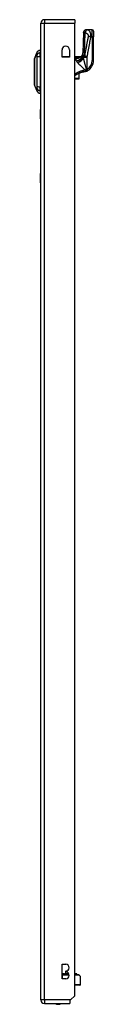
# Model space of a CAD drawing. Header units: inches. Extents: x 11 to 342, y 26 to 169.
# Tile 77 of 80: x 200.74 to 202.35, y 85.02 to 111.96. Entities that reach past the tile are written whole.
import ezdxf

# ---------------------------------------------------------------- set-up
doc = ezdxf.new("R2010")
doc.units = ezdxf.units.IN
doc.header["$MEASUREMENT"] = 0
doc.layers.add('Visible Edges(ANSI)', color=7, linetype='Continuous', lineweight=25)
doc.layers.add('Visible Tangent Edges(ANSI)', color=7, linetype='Continuous', lineweight=25)

msp = doc.modelspace()

# ---------------------------------------------------------------- linework, layer by layer
at = {"layer": 'Visible Edges(ANSI)'}
for p, q in [((200.909, 85.143), (200.909, 111.863)), ((201.843, 111.962), (201.008, 111.962)), ((201.843, 111.962), (201.843, 111.863)), ((201.843, 85.26), (201.843, 111.863)), ((202.162, 111.687), (202.161, 111.687)), ((202.314, 111.687), (202.162, 111.687)), ((202.353, 111.648), (202.353, 111.491)), ((202.353, 110.842), (202.353, 111.491)), ((200.738, 110.895), (200.8, 111.054)), ((200.893, 111.128), (200.893, 111.06)), ((200.893, 110.95), (200.893, 111.06)), ((201.491, 110.934), (201.491, 111.138)), ((201.694, 111.138), (201.694, 110.934)), ((200.893, 110.95), (200.893, 110.126)), ((201.694, 110.934), (201.491, 110.934)), ((201.694, 110.945), (201.515, 110.945)), ((201.997, 110.945), (201.843, 110.945)), ((201.974, 110.928), (201.973, 110.927)), ((201.963, 110.355), (201.963, 110.495)), ((200.8, 110.021), (200.738, 110.181)), ((201.843, 110.345), (201.955, 110.345)), ((201.963, 110.355), (201.963, 110.353)), ((200.893, 110.015), (200.893, 110.126)), ((200.893, 110.015), (200.893, 109.947)), ((200.903, 109.253), (200.903, 109.503)), ((200.909, 109.503), (200.903, 109.503)), ((200.903, 109.253), (200.903, 107.753)), ((200.903, 107.503), (200.903, 107.753)), ((200.903, 107.503), (200.909, 107.503)), ((201.498, 85.719), (201.498, 86.119)), ((201.498, 86.119), (201.593, 86.119)), ((201.607, 85.94), (201.638, 85.94)), ((201.537, 85.862), (201.498, 85.862)), ((201.521, 85.844), (201.498, 85.844)), ((201.498, 85.84), (201.498, 85.84)), ((201.498, 85.84), (201.684, 85.84)), ((201.593, 85.719), (201.498, 85.719)), ((201.521, 85.844), (201.683, 85.844)), ((201.539, 85.862), (201.537, 85.862)), ((201.541, 85.862), (201.539, 85.862)), ((201.541, 85.862), (201.558, 85.862)), ((201.559, 85.862), (201.558, 85.862)), ((201.56, 85.862), (201.559, 85.862)), ((201.675, 85.862), (201.56, 85.862)), ((201.587, 85.921), (201.584, 85.862)), ((201.593, 85.929), (201.593, 85.909)), ((201.886, 85.862), (201.843, 85.862)), ((201.906, 85.844), (201.843, 85.844)), ((201.843, 85.84), (201.939, 85.84)), ((201.892, 85.862), (201.886, 85.862)), ((201.89, 85.854), (201.893, 85.861)), ((201.906, 85.844), (201.914, 85.844)), ((201.953, 85.835), (201.992, 85.795)), ((201.998, 85.565), (201.998, 85.781)), ((201.978, 85.545), (201.843, 85.545)), ((201.726, 85.143), (201.709, 85.126)), ((201.709, 85.126), (201.709, 85.044)), ((201.843, 85.26), (201.726, 85.143)), ((201.008, 85.044), (201.709, 85.044))]:
    msp.add_line(p, q, dxfattribs=at)
at = {"layer": 'Visible Edges(ANSI)', "flags": 128}
for points in [[(202.081, 111.61), (202.073, 111.332), (202.063, 111.054)], [(202.081, 111.61), (202.083, 111.625), (202.088, 111.64), (202.096, 111.653), (202.105, 111.665), (202.117, 111.675), (202.131, 111.682), (202.146, 111.686), (202.161, 111.687)], [(202.011, 110.95), (202.023, 110.962), (202.034, 110.976), (202.044, 110.991), (202.052, 111.006), (202.057, 111.021), (202.06, 111.034), (202.062, 111.045), (202.063, 111.054)], [(200.738, 110.893), (200.738, 110.893), (200.738, 110.891), (200.738, 110.889), (200.738, 110.886), (200.738, 110.882), (200.738, 110.878), (200.738, 110.872), (200.738, 110.866), (200.738, 110.859), (200.738, 110.851), (200.738, 110.843), (200.738, 110.833), (200.738, 110.823), (200.738, 110.812), (200.738, 110.801), (200.738, 110.789), (200.738, 110.776), (200.738, 110.763), (200.738, 110.749), (200.738, 110.735), (200.738, 110.721), (200.738, 110.705), (200.738, 110.69), (200.738, 110.674), (200.738, 110.657), (200.738, 110.641), (200.738, 110.624), (200.738, 110.607), (200.738, 110.59), (200.738, 110.573), (200.738, 110.555), (200.738, 110.538), (200.738, 110.52), (200.738, 110.503), (200.738, 110.485), (200.738, 110.468), (200.738, 110.451), (200.738, 110.434), (200.738, 110.418), (200.738, 110.402), (200.738, 110.386), (200.738, 110.37), (200.738, 110.355), (200.738, 110.34), (200.738, 110.326), (200.738, 110.312), (200.738, 110.299), (200.738, 110.286), (200.738, 110.274), (200.738, 110.263), (200.738, 110.252), (200.738, 110.243), (200.738, 110.233), (200.738, 110.225), (200.738, 110.217), (200.738, 110.21), (200.738, 110.204), (200.738, 110.198), (200.738, 110.193), (200.738, 110.19), (200.738, 110.187), (200.738, 110.184), (200.738, 110.183), (200.738, 110.183)], [(201.973, 110.927), (201.973, 110.927), (201.973, 110.927), (201.973, 110.927), (201.972, 110.926), (201.972, 110.926), (201.972, 110.926), (201.972, 110.926), (201.971, 110.926), (201.971, 110.926), (201.971, 110.925), (201.97, 110.925), (201.97, 110.925), (201.969, 110.925), (201.969, 110.924), (201.969, 110.924), (201.968, 110.924), (201.968, 110.924), (201.968, 110.924), (201.967, 110.923), (201.967, 110.923), (201.967, 110.923), (201.966, 110.923), (201.966, 110.923), (201.965, 110.923)], [(201.997, 110.945), (201.997, 110.945), (201.997, 110.945), (201.996, 110.945), (201.996, 110.945), (201.996, 110.944), (201.995, 110.944), (201.995, 110.943), (201.994, 110.943), (201.994, 110.942), (201.993, 110.942), (201.992, 110.941), (201.991, 110.94), (201.99, 110.94), (201.989, 110.939), (201.988, 110.938), (201.987, 110.937), (201.985, 110.936), (201.984, 110.935), (201.982, 110.934), (201.981, 110.933), (201.979, 110.932), (201.978, 110.93), (201.976, 110.929), (201.974, 110.928)], [(202.089, 110.531), (202.078, 110.529), (202.067, 110.527), (202.056, 110.524), (202.045, 110.522), (202.034, 110.519), (202.023, 110.516), (202.012, 110.513), (202.001, 110.509), (201.991, 110.506), (201.98, 110.502), (201.97, 110.498), (201.959, 110.493), (201.949, 110.489), (201.939, 110.484), (201.929, 110.479), (201.919, 110.474), (201.909, 110.469), (201.899, 110.463), (201.889, 110.458), (201.88, 110.452), (201.87, 110.446), (201.861, 110.44), (201.852, 110.433), (201.843, 110.427)], [(202.17, 110.555), (202.167, 110.554), (202.163, 110.552), (202.16, 110.551), (202.157, 110.55), (202.154, 110.548), (202.15, 110.547), (202.147, 110.546), (202.144, 110.545), (202.14, 110.544), (202.137, 110.542), (202.133, 110.541), (202.13, 110.54), (202.127, 110.539), (202.123, 110.538), (202.12, 110.537), (202.116, 110.536), (202.113, 110.536), (202.11, 110.535), (202.106, 110.534), (202.103, 110.533), (202.099, 110.533), (202.096, 110.532), (202.092, 110.531), (202.089, 110.531)], [(202.17, 110.555), (202.171, 110.556), (202.172, 110.556), (202.173, 110.557), (202.175, 110.558), (202.176, 110.558), (202.177, 110.559), (202.178, 110.559), (202.18, 110.56), (202.181, 110.561), (202.182, 110.561), (202.183, 110.562), (202.184, 110.562), (202.186, 110.563), (202.187, 110.564), (202.188, 110.564), (202.189, 110.565), (202.19, 110.566), (202.192, 110.566), (202.193, 110.567), (202.194, 110.568), (202.195, 110.568), (202.196, 110.569), (202.198, 110.57), (202.199, 110.57)]]:
    msp.add_lwpolyline(points, dxfattribs=at)
at = {"layer": 'Visible Edges(ANSI)'}
for centre, radius, start, end in [((201.008, 111.863), 0.099, 90, 180), ((202.314, 111.648), 0.0394, 0, 90), ((200.91, 111.012), 0.118, 98.6009, 158.7495), ((200.885, 111.069), 0.0394, 53.1301, 78.463), ((201.593, 111.138), 0.102, 0, 180), ((200.743, 110.893), 0.00492, 158.7495, 179.7912), ((201.515, 110.925), 0.0197, 90, 152.6345), ((201.904, 111.119), 0.197, 298.1462, 307.2505), ((202.038, 110.842), 0.315, 300.5805, 0), ((200.743, 110.183), 0.00492, 180.2088, 201.2505), ((201.955, 110.353), 0.00787, 270, 0), ((200.91, 110.064), 0.118, 201.2505, 261.3991), ((200.885, 110.006), 0.0394, 281.537, 306.8699), ((201.607, 85.92), 0.02, 90, 177.5), ((201.593, 86.024), 0.095, 270, 90), ((201.593, 85.814), 0.095, 270, 90), ((201.898, 85.852), 0.00787, 160, 270), ((201.892, 85.861), 0.000394, 340, 90), ((201.914, 85.84), 0.00394, 10.0205, 90), ((201.939, 85.821), 0.0197, 45, 90), ((201.978, 85.781), 0.0197, 0, 45), ((201.978, 85.565), 0.0197, 270, 0), ((201.008, 85.143), 0.099, 180, 270), ((201.386, 85.212), 0.187, 243.6372, 296.3628)]:
    msp.add_arc(centre, radius, start, end, dxfattribs=at)
at = {"layer": 'Visible Tangent Edges(ANSI)'}
for p, q in [((200.909, 111.863), (201.008, 111.863)), ((201.008, 111.962), (201.008, 111.863)), ((201.008, 111.863), (201.843, 111.863)), ((201.008, 85.143), (201.008, 111.863)), ((202.314, 111.491), (202.314, 111.687)), ((202.282, 111.491), (202.314, 111.491)), ((202.353, 111.491), (202.314, 111.491)), ((202.314, 111.491), (202.314, 110.842)), ((200.8, 111.054), (200.738, 110.895)), ((201.515, 110.945), (201.515, 110.934)), ((201.896, 110.932), (201.843, 110.932)), ((201.843, 110.913), (201.896, 110.913)), ((201.873, 110.912), (201.843, 110.912)), ((201.843, 110.902), (201.873, 110.902)), ((201.873, 110.902), (201.873, 110.912)), ((201.896, 110.932), (201.896, 110.913)), ((201.949, 110.916), (201.947, 110.921)), ((202.078, 110.932), (202.076, 110.932)), ((202.078, 110.921), (202.078, 110.932)), ((202.179, 110.924), (202.081, 110.924)), ((202.081, 110.924), (202.081, 110.915)), ((202.181, 110.953), (202.107, 110.967)), ((202.179, 110.604), (202.179, 110.924)), ((202.353, 110.842), (202.314, 110.842)), ((201.955, 110.492), (201.955, 110.351)), ((202.179, 110.604), (202.199, 110.57)), ((201.955, 110.351), (201.843, 110.351)), ((201.955, 110.345), (201.955, 110.351)), ((200.903, 109.253), (200.909, 109.253)), ((200.909, 107.753), (200.903, 107.753)), ((201.498, 85.861), (201.537, 85.861)), ((201.544, 85.854), (201.498, 85.854)), ((201.498, 85.821), (201.498, 85.84)), ((201.498, 85.821), (201.498, 85.719)), ((201.687, 85.821), (201.498, 85.821)), ((201.498, 85.821), (201.498, 85.821)), ((201.541, 85.862), (201.544, 85.854)), ((201.544, 85.854), (201.679, 85.854)), ((201.558, 85.862), (201.559, 85.861)), ((201.675, 85.861), (201.559, 85.861)), ((201.593, 85.921), (201.587, 85.921)), ((201.843, 85.861), (201.886, 85.861)), ((201.884, 85.854), (201.843, 85.854)), ((201.957, 85.821), (201.843, 85.821)), ((201.886, 85.861), (201.884, 85.854)), ((201.884, 85.854), (201.89, 85.854)), ((201.893, 85.861), (201.886, 85.861)), ((201.998, 85.781), (201.957, 85.821)), ((201.843, 85.565), (201.998, 85.565)), ((201.008, 85.143), (200.909, 85.143)), ((201.008, 85.143), (201.008, 85.044)), ((201.726, 85.143), (201.008, 85.143))]:
    msp.add_line(p, q, dxfattribs=at)
at = {"layer": 'Visible Tangent Edges(ANSI)', "flags": 128}
for points in [[(202.081, 111.61), (202.081, 111.61), (202.081, 111.61), (202.081, 111.61), (202.081, 111.611), (202.082, 111.611), (202.082, 111.611), (202.082, 111.611), (202.082, 111.611), (202.082, 111.611), (202.082, 111.611), (202.082, 111.611), (202.082, 111.611), (202.082, 111.611), (202.082, 111.611), (202.082, 111.611), (202.082, 111.611), (202.082, 111.611), (202.082, 111.611), (202.083, 111.611), (202.083, 111.611), (202.083, 111.611), (202.083, 111.611), (202.083, 111.612), (202.083, 111.612)], [(202.162, 111.687), (202.157, 111.687), (202.153, 111.687), (202.148, 111.686), (202.144, 111.685), (202.139, 111.684), (202.134, 111.682), (202.13, 111.68), (202.125, 111.678), (202.121, 111.675), (202.116, 111.672), (202.112, 111.669), (202.108, 111.665), (202.104, 111.662), (202.101, 111.658), (202.098, 111.653), (202.095, 111.649), (202.092, 111.644), (202.09, 111.64), (202.088, 111.635), (202.087, 111.63), (202.085, 111.626), (202.084, 111.621), (202.084, 111.616), (202.083, 111.612)], [(202.083, 111.612), (202.084, 111.612), (202.085, 111.612), (202.086, 111.612), (202.087, 111.612), (202.088, 111.612), (202.089, 111.612), (202.09, 111.613), (202.092, 111.613), (202.093, 111.613), (202.095, 111.613), (202.097, 111.613), (202.099, 111.613), (202.101, 111.613), (202.102, 111.613), (202.104, 111.613), (202.106, 111.613), (202.108, 111.613), (202.11, 111.613), (202.113, 111.612), (202.115, 111.612), (202.117, 111.612), (202.12, 111.612), (202.122, 111.612), (202.125, 111.612)], [(202.103, 110.985), (202.104, 111.011), (202.105, 111.037), (202.106, 111.063), (202.107, 111.089), (202.108, 111.115), (202.109, 111.142), (202.11, 111.168), (202.111, 111.194), (202.112, 111.22), (202.113, 111.246), (202.114, 111.272), (202.115, 111.298), (202.116, 111.325), (202.117, 111.351), (202.117, 111.377), (202.118, 111.403), (202.119, 111.429), (202.12, 111.455), (202.121, 111.481), (202.122, 111.507), (202.122, 111.534), (202.123, 111.56), (202.124, 111.586), (202.125, 111.612)], [(202.177, 111.684), (202.175, 111.683), (202.173, 111.682), (202.17, 111.681), (202.168, 111.68), (202.165, 111.678), (202.162, 111.676), (202.16, 111.674), (202.157, 111.671), (202.155, 111.669), (202.152, 111.666), (202.15, 111.663), (202.147, 111.659), (202.145, 111.656), (202.142, 111.652), (202.14, 111.649), (202.138, 111.645), (202.136, 111.641), (202.134, 111.637), (202.132, 111.633), (202.13, 111.628), (202.129, 111.624), (202.127, 111.62), (202.126, 111.616), (202.125, 111.612)], [(202.125, 111.612), (202.13, 111.61), (202.135, 111.608), (202.14, 111.605), (202.145, 111.603), (202.15, 111.6), (202.155, 111.597), (202.16, 111.594), (202.165, 111.591), (202.169, 111.587), (202.173, 111.584), (202.178, 111.58), (202.182, 111.576), (202.186, 111.571), (202.19, 111.567), (202.193, 111.562), (202.197, 111.557), (202.2, 111.551), (202.203, 111.546), (202.205, 111.539), (202.207, 111.533), (202.208, 111.526), (202.208, 111.519), (202.208, 111.512), (202.207, 111.505)], [(202.177, 111.684), (202.177, 111.684), (202.176, 111.684), (202.175, 111.685), (202.174, 111.685), (202.173, 111.685), (202.172, 111.685), (202.172, 111.685), (202.171, 111.686), (202.17, 111.686), (202.17, 111.686), (202.169, 111.686), (202.168, 111.686), (202.167, 111.686), (202.167, 111.687), (202.166, 111.687), (202.166, 111.687), (202.165, 111.687), (202.164, 111.687), (202.164, 111.687), (202.163, 111.687), (202.163, 111.687), (202.163, 111.687), (202.162, 111.687), (202.162, 111.687)], [(202.282, 111.491), (202.282, 111.509), (202.282, 111.526), (202.281, 111.544), (202.28, 111.56), (202.277, 111.575), (202.274, 111.589), (202.27, 111.601), (202.266, 111.612), (202.262, 111.621), (202.257, 111.63), (202.253, 111.638), (202.247, 111.644), (202.242, 111.65), (202.237, 111.656), (202.231, 111.66), (202.225, 111.664), (202.22, 111.668), (202.214, 111.671), (202.208, 111.674), (202.202, 111.677), (202.196, 111.679), (202.19, 111.681), (202.184, 111.683), (202.177, 111.684)], [(202.207, 111.505), (202.203, 111.482), (202.199, 111.46), (202.194, 111.437), (202.19, 111.415), (202.186, 111.393), (202.182, 111.37), (202.178, 111.348), (202.174, 111.325), (202.169, 111.303), (202.165, 111.281), (202.161, 111.258), (202.157, 111.236), (202.153, 111.213), (202.148, 111.191), (202.144, 111.169), (202.14, 111.146), (202.136, 111.124), (202.132, 111.101), (202.127, 111.079), (202.123, 111.057), (202.119, 111.034), (202.115, 111.012), (202.111, 110.989), (202.107, 110.967)], [(202.181, 110.953), (202.185, 110.976), (202.189, 110.998), (202.194, 111.02), (202.198, 111.043), (202.202, 111.065), (202.206, 111.088), (202.21, 111.11), (202.215, 111.132), (202.219, 111.155), (202.223, 111.177), (202.227, 111.2), (202.231, 111.222), (202.236, 111.244), (202.24, 111.267), (202.244, 111.289), (202.248, 111.311), (202.252, 111.334), (202.256, 111.356), (202.261, 111.379), (202.265, 111.401), (202.269, 111.423), (202.273, 111.446), (202.277, 111.468), (202.282, 111.491)], [(202.282, 111.491), (202.278, 111.491), (202.275, 111.492), (202.272, 111.492), (202.268, 111.493), (202.265, 111.494), (202.262, 111.494), (202.258, 111.495), (202.255, 111.495), (202.252, 111.496), (202.248, 111.497), (202.245, 111.497), (202.242, 111.498), (202.239, 111.498), (202.236, 111.499), (202.232, 111.5), (202.229, 111.5), (202.226, 111.501), (202.223, 111.501), (202.221, 111.502), (202.218, 111.502), (202.215, 111.503), (202.212, 111.504), (202.21, 111.504), (202.207, 111.505)], [(200.8, 111.054), (200.8, 111.054), (200.8, 111.054), (200.8, 111.053), (200.8, 111.052), (200.8, 111.051), (200.8, 111.05), (200.8, 111.048), (200.8, 111.046), (200.8, 111.044), (200.8, 111.041), (200.8, 111.038), (200.8, 111.035), (200.8, 111.032), (200.8, 111.028), (200.799, 111.025), (200.799, 111.02), (200.799, 111.016), (200.799, 111.012), (200.799, 111.007), (200.799, 111.002), (200.799, 110.997), (200.799, 110.992), (200.799, 110.986), (200.799, 110.978)], [(202.066, 110.98), (202.065, 110.983), (202.065, 110.987), (202.065, 110.99), (202.065, 110.993), (202.064, 110.997), (202.064, 111), (202.064, 111.003), (202.064, 111.007), (202.063, 111.01), (202.063, 111.013), (202.063, 111.016), (202.063, 111.019), (202.063, 111.023), (202.063, 111.026), (202.063, 111.029), (202.062, 111.032), (202.062, 111.035), (202.062, 111.037), (202.062, 111.04), (202.062, 111.043), (202.062, 111.046), (202.062, 111.049), (202.063, 111.051), (202.063, 111.054)], [(202.078, 110.932), (202.079, 110.935), (202.08, 110.937), (202.081, 110.939), (202.082, 110.941), (202.083, 110.944), (202.084, 110.946), (202.085, 110.948), (202.086, 110.951), (202.087, 110.953), (202.088, 110.955), (202.089, 110.957), (202.09, 110.959), (202.091, 110.962), (202.092, 110.964), (202.093, 110.966), (202.094, 110.968), (202.095, 110.97), (202.096, 110.972), (202.097, 110.974), (202.099, 110.976), (202.1, 110.979), (202.101, 110.981), (202.102, 110.983), (202.103, 110.985)], [(200.738, 110.813), (200.738, 110.819), (200.738, 110.825), (200.738, 110.831), (200.738, 110.837), (200.738, 110.842), (200.738, 110.848), (200.738, 110.853), (200.738, 110.857), (200.738, 110.862), (200.738, 110.866), (200.738, 110.87), (200.738, 110.874), (200.738, 110.877), (200.738, 110.88), (200.738, 110.883), (200.738, 110.885), (200.738, 110.888), (200.738, 110.889), (200.738, 110.891), (200.738, 110.892), (200.738, 110.893), (200.738, 110.894), (200.738, 110.895), (200.738, 110.895)], [(200.738, 110.765), (200.738, 110.768), (200.738, 110.77), (200.738, 110.772), (200.738, 110.774), (200.738, 110.776), (200.738, 110.778), (200.738, 110.78), (200.738, 110.782), (200.738, 110.784), (200.738, 110.786), (200.738, 110.788), (200.738, 110.79), (200.738, 110.792), (200.738, 110.794), (200.738, 110.796), (200.738, 110.798), (200.738, 110.8), (200.738, 110.802), (200.738, 110.803), (200.738, 110.805), (200.738, 110.807), (200.738, 110.809), (200.738, 110.811), (200.738, 110.813)], [(200.738, 110.31), (200.738, 110.326), (200.738, 110.343), (200.738, 110.361), (200.738, 110.379), (200.738, 110.398), (200.738, 110.417), (200.738, 110.436), (200.738, 110.456), (200.738, 110.476), (200.738, 110.497), (200.738, 110.517), (200.738, 110.538), (200.738, 110.559), (200.738, 110.579), (200.738, 110.599), (200.738, 110.62), (200.738, 110.64), (200.738, 110.659), (200.738, 110.678), (200.738, 110.697), (200.738, 110.715), (200.738, 110.733), (200.738, 110.749), (200.738, 110.765)], [(200.799, 110.978), (200.799, 110.976), (200.799, 110.975), (200.799, 110.974), (200.799, 110.972), (200.799, 110.97), (200.799, 110.969), (200.799, 110.967), (200.799, 110.965), (200.799, 110.963), (200.799, 110.961), (200.799, 110.959), (200.799, 110.957), (200.799, 110.954), (200.799, 110.952), (200.799, 110.95), (200.799, 110.947), (200.799, 110.945), (200.799, 110.943), (200.799, 110.94), (200.799, 110.937), (200.799, 110.935), (200.799, 110.932), (200.799, 110.929), (200.799, 110.926)], [(200.799, 110.926), (200.799, 110.893), (200.799, 110.862), (200.799, 110.83), (200.799, 110.799), (200.8, 110.767), (200.8, 110.734), (200.8, 110.702), (200.8, 110.669), (200.8, 110.637), (200.8, 110.604), (200.8, 110.571), (200.8, 110.538), (200.8, 110.505), (200.8, 110.472), (200.8, 110.439), (200.8, 110.406), (200.8, 110.373), (200.8, 110.341), (200.8, 110.309), (200.799, 110.277), (200.799, 110.245), (200.799, 110.214), (200.799, 110.183), (200.799, 110.149)], [(201.873, 110.902), (201.872, 110.9), (201.871, 110.899), (201.869, 110.897), (201.868, 110.895), (201.868, 110.893), (201.867, 110.89), (201.866, 110.888), (201.866, 110.886), (201.866, 110.883), (201.866, 110.881), (201.866, 110.879), (201.866, 110.876), (201.867, 110.873), (201.867, 110.871), (201.868, 110.868), (201.869, 110.865), (201.87, 110.862), (201.871, 110.859), (201.872, 110.856), (201.873, 110.853), (201.875, 110.85), (201.876, 110.846), (201.878, 110.843), (201.879, 110.84)], [(201.873, 110.902), (201.877, 110.902), (201.88, 110.902), (201.883, 110.902), (201.886, 110.903), (201.89, 110.903), (201.893, 110.903), (201.896, 110.903), (201.899, 110.904), (201.902, 110.904), (201.905, 110.905), (201.909, 110.905), (201.912, 110.906), (201.915, 110.906), (201.918, 110.907), (201.921, 110.908), (201.924, 110.908), (201.927, 110.909), (201.93, 110.91), (201.933, 110.911), (201.937, 110.912), (201.94, 110.913), (201.943, 110.914), (201.946, 110.915), (201.949, 110.916)], [(201.896, 110.913), (201.895, 110.913), (201.894, 110.913), (201.893, 110.913), (201.892, 110.912), (201.891, 110.912), (201.89, 110.912), (201.889, 110.912), (201.888, 110.912), (201.888, 110.912), (201.887, 110.912), (201.886, 110.912), (201.885, 110.912), (201.884, 110.912), (201.883, 110.912), (201.882, 110.912), (201.881, 110.912), (201.88, 110.912), (201.879, 110.912), (201.878, 110.912), (201.877, 110.912), (201.876, 110.912), (201.875, 110.912), (201.874, 110.912), (201.873, 110.912)], [(201.879, 110.84), (201.88, 110.838), (201.881, 110.837), (201.882, 110.835), (201.883, 110.833), (201.884, 110.832), (201.885, 110.83), (201.886, 110.828), (201.887, 110.827), (201.888, 110.825), (201.889, 110.823), (201.89, 110.822), (201.891, 110.82), (201.892, 110.818), (201.894, 110.816), (201.895, 110.815), (201.896, 110.813), (201.898, 110.811), (201.899, 110.809), (201.9, 110.807), (201.902, 110.806), (201.903, 110.804), (201.905, 110.802), (201.906, 110.8), (201.908, 110.799)], [(201.95, 110.931), (201.948, 110.931), (201.946, 110.931), (201.943, 110.931), (201.941, 110.931), (201.939, 110.931), (201.937, 110.931), (201.934, 110.932), (201.932, 110.932), (201.93, 110.932), (201.928, 110.932), (201.925, 110.932), (201.923, 110.932), (201.921, 110.932), (201.919, 110.932), (201.916, 110.932), (201.914, 110.932), (201.912, 110.932), (201.909, 110.932), (201.907, 110.932), (201.905, 110.932), (201.903, 110.932), (201.9, 110.932), (201.898, 110.932), (201.896, 110.932)], [(201.896, 110.913), (201.898, 110.913), (201.9, 110.913), (201.903, 110.913), (201.905, 110.914), (201.907, 110.914), (201.909, 110.914), (201.911, 110.914), (201.914, 110.915), (201.916, 110.915), (201.918, 110.915), (201.92, 110.916), (201.922, 110.916), (201.924, 110.916), (201.926, 110.917), (201.929, 110.917), (201.931, 110.917), (201.933, 110.918), (201.935, 110.918), (201.937, 110.919), (201.939, 110.919), (201.941, 110.919), (201.943, 110.92), (201.945, 110.92), (201.947, 110.921)], [(201.908, 110.799), (201.908, 110.798), (201.908, 110.798), (201.908, 110.798), (201.909, 110.797), (201.909, 110.797), (201.909, 110.797), (201.909, 110.796), (201.91, 110.796), (201.91, 110.796), (201.91, 110.795), (201.91, 110.795), (201.911, 110.795), (201.911, 110.794), (201.911, 110.794), (201.912, 110.794), (201.912, 110.794), (201.912, 110.793), (201.912, 110.793), (201.913, 110.793), (201.913, 110.792), (201.913, 110.792), (201.913, 110.792), (201.914, 110.791), (201.914, 110.791)], [(201.914, 110.791), (201.914, 110.791), (201.914, 110.791), (201.914, 110.79), (201.915, 110.79), (201.915, 110.79), (201.915, 110.79), (201.915, 110.79), (201.915, 110.79), (201.915, 110.79), (201.915, 110.789), (201.916, 110.789), (201.916, 110.789), (201.916, 110.789), (201.916, 110.789), (201.916, 110.789), (201.916, 110.788), (201.916, 110.788), (201.917, 110.788), (201.917, 110.788), (201.917, 110.788), (201.917, 110.788), (201.917, 110.787), (201.917, 110.787), (201.917, 110.787)], [(201.917, 110.787), (201.924, 110.779), (201.931, 110.772), (201.939, 110.764), (201.946, 110.756), (201.954, 110.748), (201.962, 110.74), (201.97, 110.731), (201.978, 110.723), (201.987, 110.715), (201.995, 110.706), (202.004, 110.698), (202.013, 110.69), (202.022, 110.681), (202.031, 110.672), (202.04, 110.664), (202.049, 110.655), (202.059, 110.646), (202.068, 110.638), (202.078, 110.629), (202.087, 110.62), (202.097, 110.611), (202.107, 110.603), (202.116, 110.594), (202.126, 110.585)], [(201.947, 110.921), (201.948, 110.921), (201.95, 110.921), (201.951, 110.921), (201.952, 110.922), (201.954, 110.922), (201.955, 110.922), (201.956, 110.922), (201.957, 110.923), (201.959, 110.923), (201.96, 110.923), (201.961, 110.923), (201.962, 110.924), (201.963, 110.924), (201.964, 110.924), (201.965, 110.924), (201.966, 110.924), (201.966, 110.924), (201.967, 110.924), (201.967, 110.924), (201.967, 110.924), (201.967, 110.923), (201.966, 110.923), (201.966, 110.923), (201.965, 110.923)], [(201.949, 110.916), (201.949, 110.916), (201.95, 110.916), (201.951, 110.916), (201.951, 110.917), (201.952, 110.917), (201.953, 110.917), (201.954, 110.918), (201.954, 110.918), (201.955, 110.918), (201.956, 110.918), (201.956, 110.919), (201.957, 110.919), (201.958, 110.919), (201.958, 110.919), (201.959, 110.92), (201.96, 110.92), (201.961, 110.92), (201.961, 110.921), (201.962, 110.921), (201.963, 110.921), (201.963, 110.922), (201.964, 110.922), (201.965, 110.922), (201.965, 110.923)], [(201.973, 110.927), (201.973, 110.927), (201.972, 110.928), (201.971, 110.928), (201.971, 110.928), (201.97, 110.928), (201.969, 110.929), (201.968, 110.929), (201.967, 110.929), (201.966, 110.929), (201.965, 110.929), (201.964, 110.93), (201.963, 110.93), (201.962, 110.93), (201.961, 110.93), (201.96, 110.93), (201.959, 110.93), (201.958, 110.93), (201.957, 110.93), (201.956, 110.931), (201.954, 110.931), (201.953, 110.931), (201.952, 110.931), (201.951, 110.931), (201.95, 110.931)], [(202.076, 110.932), (202.075, 110.934), (202.075, 110.936), (202.074, 110.938), (202.074, 110.94), (202.073, 110.941), (202.072, 110.943), (202.072, 110.945), (202.072, 110.947), (202.071, 110.949), (202.071, 110.951), (202.07, 110.953), (202.07, 110.955), (202.069, 110.957), (202.069, 110.959), (202.069, 110.961), (202.068, 110.963), (202.068, 110.965), (202.067, 110.967), (202.067, 110.969), (202.067, 110.971), (202.067, 110.973), (202.066, 110.976), (202.066, 110.978), (202.066, 110.98)], [(202.078, 110.921), (202.078, 110.921), (202.078, 110.922), (202.078, 110.922), (202.078, 110.923), (202.078, 110.923), (202.078, 110.924), (202.077, 110.924), (202.077, 110.925), (202.077, 110.925), (202.077, 110.926), (202.077, 110.926), (202.077, 110.926), (202.077, 110.927), (202.077, 110.927), (202.077, 110.928), (202.077, 110.928), (202.076, 110.929), (202.076, 110.929), (202.076, 110.93), (202.076, 110.93), (202.076, 110.931), (202.076, 110.931), (202.076, 110.932), (202.076, 110.932)], [(202.081, 110.915), (202.081, 110.915), (202.08, 110.915), (202.08, 110.916), (202.08, 110.916), (202.08, 110.916), (202.08, 110.916), (202.08, 110.917), (202.08, 110.917), (202.08, 110.917), (202.08, 110.917), (202.08, 110.918), (202.079, 110.918), (202.079, 110.918), (202.079, 110.918), (202.079, 110.919), (202.079, 110.919), (202.079, 110.919), (202.079, 110.919), (202.079, 110.92), (202.079, 110.92), (202.078, 110.92), (202.078, 110.92), (202.078, 110.921), (202.078, 110.921)], [(202.107, 110.967), (202.105, 110.965), (202.104, 110.963), (202.102, 110.962), (202.101, 110.96), (202.099, 110.958), (202.098, 110.956), (202.097, 110.954), (202.096, 110.953), (202.095, 110.951), (202.093, 110.949), (202.092, 110.947), (202.091, 110.945), (202.09, 110.944), (202.089, 110.942), (202.088, 110.94), (202.087, 110.938), (202.086, 110.937), (202.085, 110.935), (202.085, 110.933), (202.084, 110.931), (202.083, 110.929), (202.082, 110.928), (202.081, 110.926), (202.081, 110.924)], [(202.159, 110.609), (202.155, 110.623), (202.152, 110.636), (202.148, 110.649), (202.144, 110.663), (202.141, 110.676), (202.137, 110.689), (202.134, 110.702), (202.13, 110.715), (202.127, 110.728), (202.123, 110.741), (202.12, 110.754), (202.116, 110.767), (202.113, 110.78), (202.11, 110.793), (202.107, 110.806), (202.103, 110.818), (202.1, 110.831), (202.097, 110.843), (202.094, 110.855), (202.091, 110.868), (202.089, 110.88), (202.086, 110.891), (202.083, 110.903), (202.081, 110.915)], [(202.179, 110.924), (202.179, 110.925), (202.179, 110.926), (202.179, 110.928), (202.179, 110.929), (202.179, 110.93), (202.179, 110.931), (202.179, 110.932), (202.179, 110.934), (202.179, 110.935), (202.179, 110.936), (202.179, 110.937), (202.179, 110.939), (202.179, 110.94), (202.179, 110.941), (202.18, 110.942), (202.18, 110.943), (202.18, 110.945), (202.18, 110.946), (202.18, 110.947), (202.18, 110.948), (202.18, 110.949), (202.181, 110.951), (202.181, 110.952), (202.181, 110.953)], [(202.082, 110.573), (202.072, 110.571), (202.061, 110.569), (202.051, 110.566), (202.04, 110.564), (202.029, 110.561), (202.019, 110.558), (202.009, 110.554), (201.998, 110.551), (201.988, 110.547), (201.978, 110.543), (201.967, 110.539), (201.957, 110.535), (201.947, 110.53), (201.937, 110.526), (201.927, 110.521), (201.918, 110.515), (201.908, 110.51), (201.898, 110.505), (201.889, 110.499), (201.879, 110.493), (201.87, 110.487), (201.861, 110.481), (201.852, 110.474), (201.843, 110.468)], [(202.126, 110.585), (202.124, 110.584), (202.123, 110.584), (202.121, 110.583), (202.119, 110.583), (202.117, 110.582), (202.115, 110.581), (202.114, 110.581), (202.112, 110.58), (202.11, 110.58), (202.108, 110.579), (202.106, 110.579), (202.105, 110.578), (202.103, 110.578), (202.101, 110.577), (202.099, 110.577), (202.097, 110.576), (202.095, 110.576), (202.094, 110.575), (202.092, 110.575), (202.09, 110.575), (202.088, 110.574), (202.086, 110.574), (202.084, 110.573), (202.082, 110.573)], [(202.089, 110.531), (202.089, 110.531), (202.089, 110.531), (202.089, 110.531), (202.089, 110.532), (202.089, 110.533), (202.088, 110.534), (202.088, 110.535), (202.088, 110.536), (202.088, 110.538), (202.088, 110.539), (202.087, 110.541), (202.087, 110.543), (202.087, 110.546), (202.086, 110.548), (202.086, 110.55), (202.086, 110.553), (202.085, 110.555), (202.085, 110.558), (202.085, 110.561), (202.084, 110.563), (202.084, 110.566), (202.083, 110.568), (202.083, 110.571), (202.082, 110.573)], [(202.126, 110.585), (202.126, 110.585), (202.126, 110.585), (202.127, 110.585), (202.127, 110.585), (202.127, 110.585), (202.127, 110.585), (202.127, 110.585), (202.127, 110.585), (202.128, 110.585), (202.128, 110.585), (202.128, 110.585), (202.128, 110.585), (202.128, 110.585), (202.128, 110.585), (202.128, 110.584), (202.128, 110.584), (202.128, 110.584), (202.129, 110.584), (202.129, 110.584), (202.129, 110.584), (202.129, 110.584), (202.129, 110.584), (202.129, 110.584), (202.129, 110.584)], [(202.129, 110.584), (202.131, 110.582), (202.133, 110.58), (202.135, 110.577), (202.137, 110.575), (202.138, 110.573), (202.14, 110.571), (202.142, 110.569), (202.144, 110.567), (202.146, 110.565), (202.148, 110.564), (202.149, 110.562), (202.151, 110.561), (202.153, 110.559), (202.155, 110.558), (202.156, 110.557), (202.158, 110.556), (202.159, 110.555), (202.161, 110.555), (202.162, 110.554), (202.164, 110.554), (202.165, 110.554), (202.167, 110.554), (202.168, 110.555), (202.17, 110.555)], [(202.161, 110.598), (202.161, 110.598), (202.161, 110.599), (202.161, 110.599), (202.161, 110.6), (202.161, 110.6), (202.161, 110.601), (202.161, 110.601), (202.161, 110.602), (202.161, 110.602), (202.161, 110.603), (202.16, 110.603), (202.16, 110.604), (202.16, 110.604), (202.16, 110.605), (202.16, 110.605), (202.16, 110.606), (202.16, 110.606), (202.16, 110.607), (202.16, 110.607), (202.159, 110.608), (202.159, 110.608), (202.159, 110.608), (202.159, 110.609), (202.159, 110.609)], [(202.179, 110.604), (202.178, 110.604), (202.177, 110.604), (202.177, 110.603), (202.176, 110.603), (202.175, 110.603), (202.174, 110.603), (202.174, 110.602), (202.173, 110.602), (202.172, 110.602), (202.172, 110.602), (202.171, 110.601), (202.17, 110.601), (202.169, 110.601), (202.169, 110.601), (202.168, 110.6), (202.167, 110.6), (202.167, 110.6), (202.166, 110.599), (202.165, 110.599), (202.164, 110.599), (202.164, 110.599), (202.163, 110.598), (202.162, 110.598), (202.161, 110.598)], [(202.17, 110.555), (202.171, 110.556), (202.171, 110.556), (202.172, 110.557), (202.172, 110.558), (202.172, 110.559), (202.172, 110.56), (202.172, 110.561), (202.172, 110.563), (202.172, 110.564), (202.171, 110.566), (202.171, 110.567), (202.17, 110.569), (202.17, 110.571), (202.169, 110.573), (202.168, 110.576), (202.168, 110.578), (202.167, 110.58), (202.166, 110.583), (202.166, 110.585), (202.165, 110.588), (202.164, 110.59), (202.163, 110.593), (202.162, 110.595), (202.161, 110.598)], [(200.738, 110.263), (200.738, 110.265), (200.738, 110.267), (200.738, 110.269), (200.738, 110.271), (200.738, 110.272), (200.738, 110.274), (200.738, 110.276), (200.738, 110.278), (200.738, 110.28), (200.738, 110.282), (200.738, 110.284), (200.738, 110.286), (200.738, 110.288), (200.738, 110.29), (200.738, 110.292), (200.738, 110.294), (200.738, 110.296), (200.738, 110.298), (200.738, 110.3), (200.738, 110.302), (200.738, 110.304), (200.738, 110.306), (200.738, 110.308), (200.738, 110.31)], [(200.738, 110.181), (200.738, 110.181), (200.738, 110.182), (200.738, 110.182), (200.738, 110.183), (200.738, 110.185), (200.738, 110.186), (200.738, 110.188), (200.738, 110.191), (200.738, 110.193), (200.738, 110.196), (200.738, 110.199), (200.738, 110.202), (200.738, 110.206), (200.738, 110.21), (200.738, 110.214), (200.738, 110.219), (200.738, 110.223), (200.738, 110.228), (200.738, 110.233), (200.738, 110.239), (200.738, 110.245), (200.738, 110.251), (200.738, 110.257), (200.738, 110.263)], [(200.799, 110.149), (200.799, 110.147), (200.799, 110.144), (200.799, 110.141), (200.799, 110.138), (200.799, 110.136), (200.799, 110.133), (200.799, 110.131), (200.799, 110.128), (200.799, 110.126), (200.799, 110.124), (200.799, 110.121), (200.799, 110.119), (200.799, 110.117), (200.799, 110.115), (200.799, 110.113), (200.799, 110.111), (200.799, 110.109), (200.799, 110.107), (200.799, 110.106), (200.799, 110.104), (200.799, 110.102), (200.799, 110.101), (200.799, 110.099), (200.799, 110.098)], [(200.799, 110.098), (200.799, 110.09), (200.799, 110.084), (200.799, 110.079), (200.799, 110.074), (200.799, 110.069), (200.799, 110.064), (200.799, 110.06), (200.799, 110.055), (200.799, 110.051), (200.8, 110.047), (200.8, 110.044), (200.8, 110.041), (200.8, 110.038), (200.8, 110.035), (200.8, 110.032), (200.8, 110.03), (200.8, 110.028), (200.8, 110.026), (200.8, 110.025), (200.8, 110.024), (200.8, 110.023), (200.8, 110.022), (200.8, 110.021), (200.8, 110.021)], [(201.537, 85.861), (201.537, 85.861), (201.537, 85.861), (201.537, 85.861), (201.537, 85.861), (201.537, 85.861), (201.537, 85.861), (201.537, 85.861), (201.538, 85.861), (201.538, 85.861), (201.538, 85.861), (201.538, 85.861), (201.538, 85.861), (201.538, 85.861), (201.538, 85.861), (201.538, 85.861), (201.538, 85.861), (201.538, 85.861), (201.539, 85.861), (201.539, 85.861), (201.539, 85.861), (201.539, 85.862), (201.539, 85.862), (201.539, 85.862), (201.539, 85.862)], [(201.559, 85.861), (201.559, 85.861), (201.559, 85.861), (201.559, 85.861), (201.559, 85.861), (201.559, 85.861), (201.559, 85.861), (201.559, 85.861), (201.559, 85.861), (201.559, 85.861), (201.559, 85.861), (201.559, 85.861), (201.559, 85.861), (201.559, 85.861), (201.559, 85.861), (201.559, 85.861), (201.559, 85.861), (201.559, 85.861), (201.559, 85.861), (201.559, 85.861), (201.559, 85.861), (201.559, 85.861), (201.559, 85.861), (201.559, 85.861), (201.559, 85.861)]]:
    msp.add_lwpolyline(points, dxfattribs=at)
at = {"layer": 'Visible Tangent Edges(ANSI)'}
for centre, radius, start, end in [((200.743, 110.893), 0.00492, 158.7495, 179.7912), ((202.038, 110.842), 0.276, 300.5805, 0)]:
    msp.add_arc(centre, radius, start, end, dxfattribs=at)
for centre, major_axis, ratio, start_param, end_param in [((200.913, 110.95), (-0.117, -0.016), 0.948273, 4.754759, 5.892029), ((202.178, 110.971), (-0.118, 0.005), 0.119705, 5.400993, 5.962795), ((202.474, 114.463), (-0.28, -3.673), 0.09119, 5.963131, 5.978489), ((200.913, 110.912), (-0.118, 0.005), 0.314585, 4.896593, 6.033863), ((201.879, 110.995), (0.186, 0.063), 0.76978, 4.456044, 5.771273), ((201.908, 110.932), (-0.172, -0.096), 0.627605, 1.231527, 2.411005), ((201.914, 110.921), (0.17, 0.099), 0.604176, 4.374903, 5.517504), ((201.917, 110.915), (0.171, 0.098), 0.594817, 4.382906, 5.514832), ((201.95, 110.912), (0.0011, 0.0197), 0.203793, 0.278045, 1.130973), ((201.882, 111.099), (0.129, -0.149), 0.924855, 5.892344, 6.283185), ((202.573, 114.444), (-0.383, -3.672), 0.123492, 5.999185, 6.006887), ((202.126, 110.609), (0.159, 0.116), 0.099559, 4.639553, 4.847409), ((202.133, 110.598), (0.181, 0.078), 0.058123, 4.666855, 4.846581), ((201.955, 110.355), (0.00787, 0), 0.489583, 4.712389, 6.283185), ((200.913, 110.164), (-0.118, -0.005), 0.314585, 0.249322, 1.386592), ((200.913, 110.126), (-0.117, 0.016), 0.948273, 0.391156, 1.528426), ((201.521, 85.84), (0, 0.00394), 0.969342, 0, 1.395906), ((201.537, 85.861), (0, 0.000394), 0.969342, 0, 1.919862), ((201.537, 85.852), (0, -0.00787), 0.969342, 0, 1.919862), ((201.56, 85.861), (0, 0.000394), 0.836188, 0, 1.919862), ((201.559, 85.862), (0.00027, 0.000287), 0.557787, 2.145666, 2.482091), ((201.891, 85.852), (0, -0.00787), 0.969342, 4.363323, 6.283185), ((201.886, 85.861), (0, 0.000394), 0.969342, 4.363323, 6.283185), ((201.906, 85.84), (0, 0.00394), 0.969342, 4.887279, 6.283185), ((201.939, 85.821), (0, 0.0197), 0.91745, 4.712389, 6.283185), ((201.939, 85.821), (0.0139, 0.0139), 0.852462, 5.41831, 6.283185)]:
    msp.add_ellipse(centre, major_axis=major_axis, ratio=ratio, start_param=start_param, end_param=end_param, dxfattribs=at)

doc.saveas('drawing.dxf')
